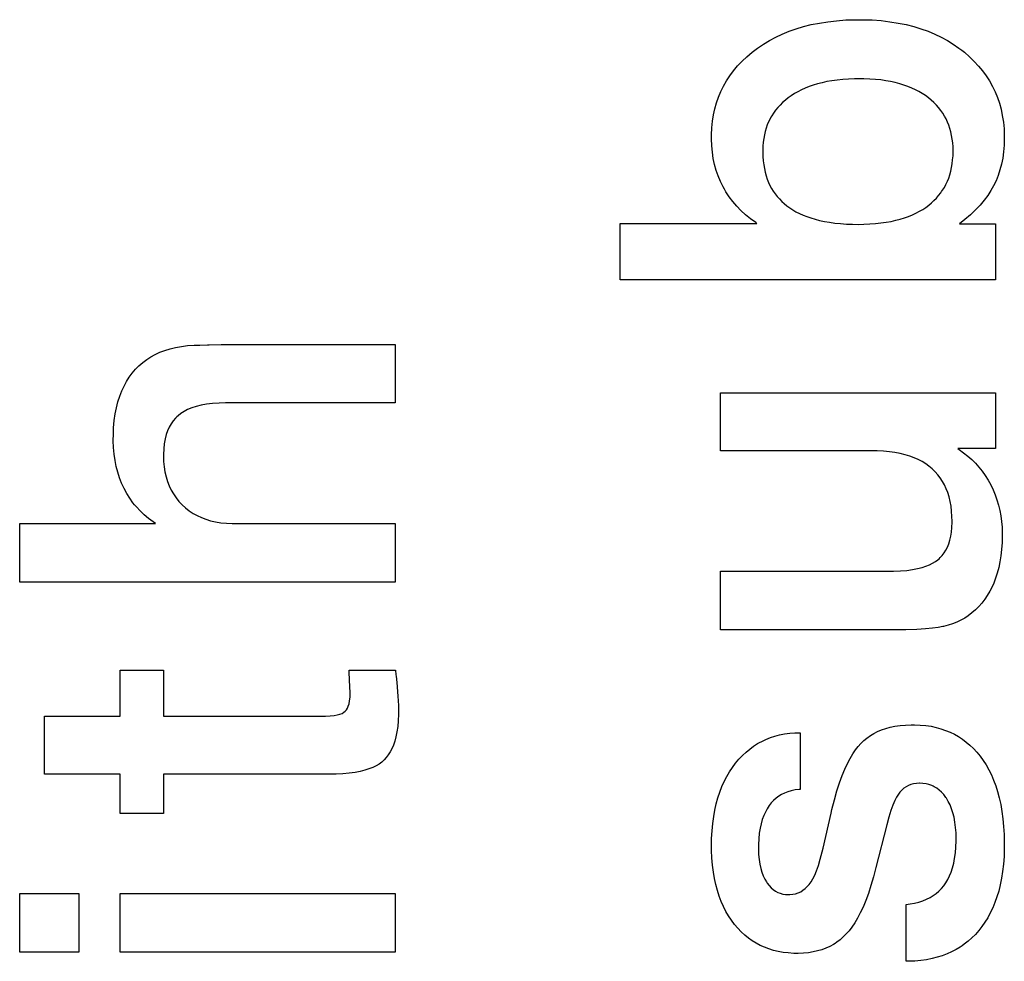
# Paper-space layout '170608_CRESCAD_1' of a CAD drawing. Header units: inches. Extents: x 0 to 17, y 0 to 11.
# Tile 111 of 139: x 14.834 to 14.939, y 6.996 to 7.096. Entities that reach past the tile are written whole.
import ezdxf

# ---------------------------------------------------------------- set-up
doc = ezdxf.new("R2010")
doc.units = ezdxf.units.IN
doc.header["$LTSCALE"] = 0.935
doc.header["$MEASUREMENT"] = 0
doc.linetypes.add('HIDDEN', pattern=[0.2, 0.1, -0.1])
doc.layers.add('DEFAULT_2', color=7, linetype='HIDDEN')

psp = doc.layouts.new('170608_CRESCAD_1')

# ---------------------------------------------------------------- linework, layer by layer
at = {"layer": 'DEFAULT_2', "color": 7, "linetype": 'CONTINUOUS'}
for p, q in [((14.91802, 7.09581), (14.91888, 7.09598)), ((14.91888, 7.09598), (14.91978, 7.09612)), ((14.91978, 7.09612), (14.92071, 7.09622)), ((14.92071, 7.09622), (14.92169, 7.0963)), ((14.92169, 7.0963), (14.92271, 7.09633)), ((14.92271, 7.09633), (14.92311, 7.09633)), ((14.92311, 7.09633), (14.9235, 7.09633)), ((14.9235, 7.09633), (14.9245, 7.0963)), ((14.9245, 7.0963), (14.92547, 7.09623)), ((14.92547, 7.09623), (14.92639, 7.09612)), ((14.92639, 7.09612), (14.92727, 7.09598)), ((14.92727, 7.09598), (14.92811, 7.09581)), ((14.91493, 7.0948), (14.91565, 7.0951)), ((14.91565, 7.0951), (14.91641, 7.09536)), ((14.91641, 7.09536), (14.9172, 7.0956)), ((14.9172, 7.0956), (14.91802, 7.09581)), ((14.92811, 7.09581), (14.92892, 7.0956)), ((14.92892, 7.0956), (14.9297, 7.09537)), ((14.9297, 7.09537), (14.93045, 7.0951)), ((14.93045, 7.0951), (14.93116, 7.0948)), ((14.91292, 7.09373), (14.91356, 7.09412)), ((14.91356, 7.09412), (14.91423, 7.09447)), ((14.91423, 7.09447), (14.91493, 7.0948)), ((14.93116, 7.0948), (14.93185, 7.09447)), ((14.93185, 7.09447), (14.93251, 7.09412)), ((14.93251, 7.09412), (14.93314, 7.09373)), ((14.91116, 7.09239), (14.91172, 7.09286)), ((14.91172, 7.09286), (14.91201, 7.09309)), ((14.91201, 7.09309), (14.91231, 7.09331)), ((14.91231, 7.09331), (14.91292, 7.09373)), ((14.93314, 7.09373), (14.93374, 7.09331)), ((14.93374, 7.09331), (14.93404, 7.09309)), ((14.93404, 7.09309), (14.93432, 7.09286)), ((14.93432, 7.09286), (14.93487, 7.09239)), ((14.91018, 7.09141), (14.91065, 7.09191)), ((14.91065, 7.09191), (14.91116, 7.09239)), ((14.93487, 7.09239), (14.93537, 7.0919)), ((14.93537, 7.0919), (14.93584, 7.0914)), ((14.90936, 7.09037), (14.90975, 7.0909)), ((14.90975, 7.0909), (14.91018, 7.09141)), ((14.93584, 7.0914), (14.93626, 7.09089)), ((14.93626, 7.09089), (14.93665, 7.09036)), ((14.90868, 7.08927), (14.909, 7.08983)), ((14.909, 7.08983), (14.90936, 7.09037)), ((14.91969, 7.08974), (14.91918, 7.08963)), ((14.92022, 7.08983), (14.91969, 7.08974)), ((14.92078, 7.08991), (14.92022, 7.08983)), ((14.92137, 7.08997), (14.92078, 7.08991)), ((14.92199, 7.09002), (14.92137, 7.08997)), ((14.92263, 7.09004), (14.92199, 7.09002)), ((14.92318, 7.09005), (14.92263, 7.09004)), ((14.92363, 7.09004), (14.92318, 7.09005)), ((14.92425, 7.09002), (14.92363, 7.09004)), ((14.92485, 7.08998), (14.92425, 7.09002)), ((14.92541, 7.08992), (14.92485, 7.08998)), ((14.92595, 7.08984), (14.92541, 7.08992)), ((14.92647, 7.08975), (14.92595, 7.08984)), ((14.92696, 7.08964), (14.92647, 7.08975)), ((14.93665, 7.09036), (14.937, 7.08981)), ((14.937, 7.08981), (14.93731, 7.08924)), ((14.90815, 7.0881), (14.9084, 7.08869)), ((14.9084, 7.08869), (14.90854, 7.08898)), ((14.90854, 7.08898), (14.90868, 7.08927)), ((14.91659, 7.08867), (14.91623, 7.08846)), ((14.91697, 7.08886), (14.91659, 7.08867)), ((14.91737, 7.08904), (14.91697, 7.08886)), ((14.91779, 7.08921), (14.91737, 7.08904)), ((14.91823, 7.08936), (14.91779, 7.08921)), ((14.91869, 7.0895), (14.91823, 7.08936)), ((14.91918, 7.08963), (14.91869, 7.0895)), ((14.92743, 7.08952), (14.92696, 7.08964)), ((14.92788, 7.08938), (14.92743, 7.08952)), ((14.9283, 7.08922), (14.92788, 7.08938)), ((14.92871, 7.08905), (14.9283, 7.08922)), ((14.9291, 7.08887), (14.92871, 7.08905)), ((14.92947, 7.08868), (14.9291, 7.08887)), ((14.92983, 7.08847), (14.92947, 7.08868)), ((14.93731, 7.08924), (14.93759, 7.08866)), ((14.93759, 7.08866), (14.93784, 7.08806)), ((14.90794, 7.08749), (14.90815, 7.0881)), ((14.91526, 7.08776), (14.91497, 7.08751)), ((14.91557, 7.08801), (14.91526, 7.08776)), ((14.91589, 7.08824), (14.91557, 7.08801)), ((14.91623, 7.08846), (14.91589, 7.08824)), ((14.93017, 7.08825), (14.92983, 7.08847)), ((14.93049, 7.08801), (14.93017, 7.08825)), ((14.93079, 7.08776), (14.93049, 7.08801)), ((14.93107, 7.08751), (14.93079, 7.08776)), ((14.93784, 7.08806), (14.93805, 7.08744)), ((14.90762, 7.0862), (14.90776, 7.08685)), ((14.90776, 7.08685), (14.90794, 7.08749)), ((14.91422, 7.08669), (14.91401, 7.0864)), ((14.91445, 7.08697), (14.91422, 7.08669)), ((14.9147, 7.08725), (14.91445, 7.08697)), ((14.91497, 7.08751), (14.9147, 7.08725)), ((14.93134, 7.08724), (14.93107, 7.08751)), ((14.93158, 7.08697), (14.93134, 7.08724)), ((14.9318, 7.08668), (14.93158, 7.08697)), ((14.93201, 7.08639), (14.9318, 7.08668)), ((14.93805, 7.08744), (14.93822, 7.0868)), ((14.93822, 7.0868), (14.93836, 7.08613)), ((14.90744, 7.08482), (14.90751, 7.08552)), ((14.90751, 7.08552), (14.90762, 7.0862)), ((14.91348, 7.08547), (14.91334, 7.08514)), ((14.91364, 7.08579), (14.91348, 7.08547)), ((14.91373, 7.08595), (14.91364, 7.08579)), ((14.91382, 7.0861), (14.91373, 7.08595)), ((14.91401, 7.0864), (14.91382, 7.0861)), ((14.9322, 7.08608), (14.93201, 7.08639)), ((14.93237, 7.08577), (14.9322, 7.08608)), ((14.93252, 7.08544), (14.93237, 7.08577)), ((14.93836, 7.08613), (14.93847, 7.08544)), ((14.9074, 7.08409), (14.90744, 7.08482)), ((14.91311, 7.08444), (14.91303, 7.08408)), ((14.91322, 7.0848), (14.91311, 7.08444)), ((14.91334, 7.08514), (14.91322, 7.0848)), ((14.93266, 7.08511), (14.93252, 7.08544)), ((14.93278, 7.08476), (14.93266, 7.08511)), ((14.93288, 7.0844), (14.93278, 7.08476)), ((14.93847, 7.08544), (14.93854, 7.08473)), ((14.93854, 7.08473), (14.93857, 7.08399)), ((14.9074, 7.0838), (14.9074, 7.08409)), ((14.9074, 7.08364), (14.9074, 7.0838)), ((14.90743, 7.08292), (14.9074, 7.08364)), ((14.91296, 7.08369), (14.9129, 7.0833)), ((14.91303, 7.08408), (14.91296, 7.08369)), ((14.93296, 7.08402), (14.93288, 7.0844)), ((14.93303, 7.08363), (14.93296, 7.08402)), ((14.93308, 7.08323), (14.93303, 7.08363)), ((14.93857, 7.08372), (14.93855, 7.08297)), ((14.93857, 7.08399), (14.93857, 7.08375)), ((14.93857, 7.08375), (14.93857, 7.08372)), ((14.90749, 7.08222), (14.90743, 7.08292)), ((14.91287, 7.08289), (14.91285, 7.08246)), ((14.91285, 7.08246), (14.91285, 7.08224)), ((14.9129, 7.0833), (14.91287, 7.08289)), ((14.93311, 7.08281), (14.93308, 7.08323)), ((14.93312, 7.08237), (14.93311, 7.08281)), ((14.93312, 7.08229), (14.93312, 7.08237)), ((14.93855, 7.08297), (14.93849, 7.08227)), ((14.90759, 7.08156), (14.90749, 7.08222)), ((14.90773, 7.08092), (14.90759, 7.08156)), ((14.91285, 7.08224), (14.91287, 7.08177)), ((14.91287, 7.08177), (14.9129, 7.08132)), ((14.9129, 7.08132), (14.91296, 7.08089)), ((14.93302, 7.08099), (14.93307, 7.08141)), ((14.93307, 7.08141), (14.93311, 7.08184)), ((14.93311, 7.08184), (14.93312, 7.08229)), ((14.9384, 7.0816), (14.93827, 7.08095)), ((14.93849, 7.08227), (14.9384, 7.0816)), ((14.9079, 7.0803), (14.90773, 7.08092)), ((14.90811, 7.0797), (14.9079, 7.0803)), ((14.91296, 7.08089), (14.91303, 7.08049)), ((14.91303, 7.08049), (14.91311, 7.0801)), ((14.93287, 7.0802), (14.93296, 7.08059)), ((14.93296, 7.08059), (14.93302, 7.08099)), ((14.93811, 7.08034), (14.93792, 7.07976)), ((14.93827, 7.08095), (14.93811, 7.08034)), ((14.90835, 7.07912), (14.90811, 7.0797)), ((14.91311, 7.0801), (14.91322, 7.07972)), ((14.91322, 7.07972), (14.91334, 7.07936)), ((14.91334, 7.07936), (14.91347, 7.07902)), ((14.93251, 7.07914), (14.93265, 7.07948)), ((14.93265, 7.07948), (14.93277, 7.07983)), ((14.93277, 7.07983), (14.93287, 7.0802)), ((14.93769, 7.0792), (14.93743, 7.07866)), ((14.93792, 7.07976), (14.93769, 7.0792)), ((14.90848, 7.07884), (14.90835, 7.07912)), ((14.90862, 7.07856), (14.90848, 7.07884)), ((14.90877, 7.07829), (14.90862, 7.07856)), ((14.90893, 7.07802), (14.90877, 7.07829)), ((14.91347, 7.07902), (14.91362, 7.07869)), ((14.91362, 7.07869), (14.91379, 7.07838)), ((14.91379, 7.07838), (14.91397, 7.07808)), ((14.9319, 7.07804), (14.932, 7.07819)), ((14.932, 7.07819), (14.93219, 7.07849)), ((14.93219, 7.07849), (14.93236, 7.07881)), ((14.93236, 7.07881), (14.93251, 7.07914)), ((14.93714, 7.07814), (14.9368, 7.07762)), ((14.93743, 7.07866), (14.93714, 7.07814)), ((14.90928, 7.07749), (14.90893, 7.07802)), ((14.90966, 7.07699), (14.90928, 7.07749)), ((14.91397, 7.07808), (14.91417, 7.07779)), ((14.91417, 7.07779), (14.91428, 7.07765)), ((14.91428, 7.07765), (14.91439, 7.07752)), ((14.91439, 7.07752), (14.91462, 7.07725)), ((14.91462, 7.07725), (14.91487, 7.077)), ((14.93081, 7.07683), (14.93108, 7.07708)), ((14.93108, 7.07708), (14.93134, 7.07734)), ((14.93134, 7.07734), (14.93158, 7.07761)), ((14.93158, 7.07761), (14.9318, 7.07789)), ((14.9318, 7.07789), (14.9319, 7.07804)), ((14.93642, 7.07711), (14.93599, 7.07659)), ((14.9368, 7.07762), (14.93642, 7.07711)), ((14.91008, 7.0765), (14.90966, 7.07699)), ((14.91053, 7.07603), (14.91008, 7.0765)), ((14.91102, 7.07558), (14.91053, 7.07603)), ((14.91487, 7.077), (14.91513, 7.07676)), ((14.91513, 7.07676), (14.91542, 7.07653)), ((14.91542, 7.07653), (14.91572, 7.07631)), ((14.91572, 7.07631), (14.91605, 7.0761)), ((14.91605, 7.0761), (14.91639, 7.0759)), ((14.92953, 7.07594), (14.92988, 7.07614)), ((14.92988, 7.07614), (14.93021, 7.07636)), ((14.93021, 7.07636), (14.93052, 7.07659)), ((14.93052, 7.07659), (14.93081, 7.07683)), ((14.9355, 7.07608), (14.93497, 7.07557)), ((14.93599, 7.07659), (14.9355, 7.07608)), ((14.91155, 7.07515), (14.91102, 7.07558)), ((14.91212, 7.07474), (14.91155, 7.07515)), ((14.91639, 7.0759), (14.91675, 7.07571)), ((14.91675, 7.07571), (14.91714, 7.07554)), ((14.91714, 7.07554), (14.91755, 7.07538)), ((14.91755, 7.07538), (14.91798, 7.07523)), ((14.91798, 7.07523), (14.91843, 7.07509)), ((14.91843, 7.07509), (14.91891, 7.07497)), ((14.92652, 7.07487), (14.92702, 7.07498)), ((14.92702, 7.07498), (14.9275, 7.07511)), ((14.9275, 7.07511), (14.92795, 7.07524)), ((14.92795, 7.07524), (14.92837, 7.0754)), ((14.92837, 7.0754), (14.92878, 7.07556)), ((14.92878, 7.07556), (14.92916, 7.07574)), ((14.92916, 7.07574), (14.92953, 7.07594)), ((14.93437, 7.07506), (14.9338, 7.07461)), ((14.93497, 7.07557), (14.93437, 7.07506)), ((14.89767, 7.06866), (14.89767, 7.07466)), ((14.89767, 7.07466), (14.91223, 7.07466)), ((14.91223, 7.07466), (14.91212, 7.07474)), ((14.91891, 7.07497), (14.91942, 7.07486)), ((14.91942, 7.07486), (14.91996, 7.07477)), ((14.91996, 7.07477), (14.92053, 7.07469)), ((14.92053, 7.07469), (14.92113, 7.07463)), ((14.92113, 7.07463), (14.92176, 7.07458)), ((14.92176, 7.07458), (14.92242, 7.07456)), ((14.92242, 7.07456), (14.923, 7.07455)), ((14.923, 7.07455), (14.9236, 7.07456)), ((14.9236, 7.07456), (14.92425, 7.07459)), ((14.92425, 7.07459), (14.92486, 7.07463)), ((14.92486, 7.07463), (14.92544, 7.0747)), ((14.92544, 7.0747), (14.926, 7.07477)), ((14.926, 7.07477), (14.92652, 7.07487)), ((14.9338, 7.07461), (14.93762, 7.07461)), ((14.93762, 7.07461), (14.93762, 7.06866)), ((14.93762, 7.06866), (14.89767, 7.06866)), ((14.84975, 7.06131), (14.85034, 7.06146)), ((14.85034, 7.06146), (14.85096, 7.06157)), ((14.85096, 7.06157), (14.85162, 7.06165)), ((14.85162, 7.06165), (14.85232, 7.0617)), ((14.85232, 7.0617), (14.85292, 7.06171)), ((14.85292, 7.06171), (14.85374, 7.06173)), ((14.85374, 7.06173), (14.85391, 7.06174)), ((14.85391, 7.06174), (14.8552, 7.06176)), ((14.8552, 7.06176), (14.8737, 7.06176)), ((14.8737, 7.06176), (14.8737, 7.05554)), ((14.84726, 7.06017), (14.8477, 7.06045)), ((14.8477, 7.06045), (14.84817, 7.06071)), ((14.84817, 7.06071), (14.84866, 7.06094)), ((14.84866, 7.06094), (14.84919, 7.06114)), ((14.84919, 7.06114), (14.84975, 7.06131)), ((14.84607, 7.05913), (14.84644, 7.05951)), ((14.84644, 7.05951), (14.84684, 7.05985)), ((14.84684, 7.05985), (14.84726, 7.06017)), ((14.84511, 7.05783), (14.84541, 7.05829)), ((14.84541, 7.05829), (14.84573, 7.05873)), ((14.84573, 7.05873), (14.84607, 7.05913)), ((14.84461, 7.05682), (14.84485, 7.05734)), ((14.84485, 7.05734), (14.84511, 7.05783)), ((14.8442, 7.05567), (14.84439, 7.05626)), ((14.84439, 7.05626), (14.84461, 7.05682)), ((14.90835, 7.05044), (14.90835, 7.05663)), ((14.90835, 7.05663), (14.93762, 7.05663)), ((14.93762, 7.05663), (14.93762, 7.05068)), ((14.84404, 7.05504), (14.8442, 7.05567)), ((14.85252, 7.05517), (14.85205, 7.05502)), ((14.85305, 7.0553), (14.85252, 7.05517)), ((14.85363, 7.0554), (14.85305, 7.0553)), ((14.85427, 7.05548), (14.85363, 7.0554)), ((14.85498, 7.05553), (14.85427, 7.05548)), ((14.85564, 7.05554), (14.85498, 7.05553)), ((14.8737, 7.05554), (14.85564, 7.05554)), ((14.84381, 7.05366), (14.84391, 7.05437)), ((14.84391, 7.05437), (14.84404, 7.05504)), ((14.85046, 7.05407), (14.85033, 7.05393)), ((14.8506, 7.05419), (14.85046, 7.05407)), ((14.8509, 7.05443), (14.8506, 7.05419)), ((14.85124, 7.05465), (14.8509, 7.05443)), ((14.85162, 7.05484), (14.85124, 7.05465)), ((14.85205, 7.05502), (14.85162, 7.05484)), ((14.84374, 7.0529), (14.84381, 7.05366)), ((14.84966, 7.05297), (14.84949, 7.05259)), ((14.84986, 7.05332), (14.84966, 7.05297)), ((14.85008, 7.05364), (14.84986, 7.05332)), ((14.85033, 7.05393), (14.85008, 7.05364)), ((14.8437, 7.05168), (14.84371, 7.05208)), ((14.84371, 7.05208), (14.84374, 7.0529)), ((14.84934, 7.05217), (14.84922, 7.05171)), ((14.84949, 7.05259), (14.84934, 7.05217)), ((14.8437, 7.05153), (14.8437, 7.05168)), ((14.84373, 7.0508), (14.8437, 7.05153)), ((14.84913, 7.05121), (14.84907, 7.05067)), ((14.84922, 7.05171), (14.84913, 7.05121)), ((14.84379, 7.0501), (14.84373, 7.0508)), ((14.84389, 7.04943), (14.84379, 7.0501)), ((14.84905, 7.05007), (14.84904, 7.04992)), ((14.84904, 7.04992), (14.84906, 7.04933)), ((14.84907, 7.05067), (14.84905, 7.05007)), ((14.92503, 7.05044), (14.90835, 7.05044)), ((14.9257, 7.05041), (14.92503, 7.05044)), ((14.92633, 7.05036), (14.9257, 7.05041)), ((14.92693, 7.05028), (14.92633, 7.05036)), ((14.92749, 7.05017), (14.92693, 7.05028)), ((14.92802, 7.05004), (14.92749, 7.05017)), ((14.92851, 7.04989), (14.92802, 7.05004)), ((14.92897, 7.04971), (14.92851, 7.04989)), ((14.93363, 7.05068), (14.93377, 7.05058)), ((14.93762, 7.05068), (14.93363, 7.05068)), ((14.93377, 7.05058), (14.93424, 7.05025)), ((14.93424, 7.05025), (14.93468, 7.04989)), ((14.93468, 7.04989), (14.9351, 7.04952)), ((14.84401, 7.04878), (14.84389, 7.04943)), ((14.84418, 7.04817), (14.84401, 7.04878)), ((14.84906, 7.04933), (14.84911, 7.04875)), ((14.92941, 7.04952), (14.92897, 7.04971)), ((14.92981, 7.0493), (14.92941, 7.04952)), ((14.9302, 7.04906), (14.92981, 7.0493)), ((14.93055, 7.0488), (14.9302, 7.04906)), ((14.93089, 7.04852), (14.93055, 7.0488)), ((14.9351, 7.04952), (14.9355, 7.04913)), ((14.9355, 7.04913), (14.93587, 7.04871)), ((14.84437, 7.04757), (14.84418, 7.04817)), ((14.84911, 7.04875), (14.8492, 7.04821)), ((14.8492, 7.04821), (14.84932, 7.04769)), ((14.9312, 7.04822), (14.93089, 7.04852)), ((14.93148, 7.0479), (14.9312, 7.04822)), ((14.93174, 7.04756), (14.93148, 7.0479)), ((14.93587, 7.04871), (14.93621, 7.04827)), ((14.93621, 7.04827), (14.93654, 7.04782)), ((14.93654, 7.04782), (14.93684, 7.04734)), ((14.84459, 7.047), (14.84437, 7.04757)), ((14.84485, 7.04645), (14.84459, 7.047)), ((14.84932, 7.04769), (14.84947, 7.04719)), ((14.84947, 7.04719), (14.84965, 7.04673)), ((14.84965, 7.04673), (14.84986, 7.04628)), ((14.93198, 7.0472), (14.93174, 7.04756)), ((14.93219, 7.04683), (14.93198, 7.0472)), ((14.93238, 7.04642), (14.93219, 7.04683)), ((14.93684, 7.04734), (14.93712, 7.04684)), ((14.93712, 7.04684), (14.93737, 7.04631)), ((14.84514, 7.04591), (14.84485, 7.04645)), ((14.84545, 7.04541), (14.84514, 7.04591)), ((14.84986, 7.04628), (14.85011, 7.04586)), ((14.85011, 7.04586), (14.85039, 7.04545)), ((14.93255, 7.046), (14.93238, 7.04642)), ((14.93269, 7.04555), (14.93255, 7.046)), ((14.93737, 7.04631), (14.9376, 7.04578)), ((14.9376, 7.04578), (14.93779, 7.04523)), ((14.8458, 7.04493), (14.84545, 7.04541)), ((14.84598, 7.0447), (14.8458, 7.04493)), ((14.84617, 7.04448), (14.84598, 7.0447)), ((14.85039, 7.04545), (14.85069, 7.04507)), ((14.85069, 7.04507), (14.85104, 7.0447)), ((14.85104, 7.0447), (14.8514, 7.04437)), ((14.9328, 7.04507), (14.93269, 7.04555)), ((14.9329, 7.04456), (14.9328, 7.04507)), ((14.93779, 7.04523), (14.93796, 7.04467)), ((14.93796, 7.04467), (14.9381, 7.0441)), ((14.84657, 7.04405), (14.84617, 7.04448)), ((14.847, 7.04364), (14.84657, 7.04405)), ((14.84747, 7.04326), (14.847, 7.04364)), ((14.8514, 7.04437), (14.85179, 7.04406)), ((14.85179, 7.04406), (14.85199, 7.04392)), ((14.85199, 7.04392), (14.8522, 7.04379)), ((14.8522, 7.04379), (14.85263, 7.04355)), ((14.85263, 7.04355), (14.85309, 7.04334)), ((14.93296, 7.04402), (14.9329, 7.04456)), ((14.933, 7.04345), (14.93296, 7.04402)), ((14.9381, 7.0441), (14.9382, 7.04352)), ((14.83375, 7.03648), (14.83375, 7.04273)), ((14.83375, 7.04273), (14.8482, 7.04273)), ((14.84796, 7.04289), (14.84747, 7.04326)), ((14.8482, 7.04273), (14.84796, 7.04289)), ((14.85309, 7.04334), (14.85357, 7.04316)), ((14.85357, 7.04316), (14.85407, 7.04301)), ((14.85407, 7.04301), (14.8546, 7.04289)), ((14.8546, 7.04289), (14.85516, 7.0428)), ((14.85516, 7.0428), (14.85576, 7.04275)), ((14.85576, 7.04275), (14.85637, 7.04273)), ((14.85637, 7.04273), (14.8737, 7.04273)), ((14.8737, 7.04273), (14.8737, 7.03648)), ((14.93299, 7.0423), (14.93301, 7.04285)), ((14.93301, 7.04298), (14.933, 7.04345)), ((14.93301, 7.04285), (14.93301, 7.04298)), ((14.9382, 7.04352), (14.93828, 7.04292)), ((14.93828, 7.04292), (14.93833, 7.04231)), ((14.93286, 7.04135), (14.93294, 7.04181)), ((14.93294, 7.04181), (14.93299, 7.0423)), ((14.93833, 7.04231), (14.93835, 7.04168)), ((14.93835, 7.04144), (14.93833, 7.04068)), ((14.93835, 7.04168), (14.93835, 7.0416)), ((14.93835, 7.0416), (14.93835, 7.04144)), ((14.93251, 7.0402), (14.93265, 7.04055)), ((14.93265, 7.04055), (14.93277, 7.04093)), ((14.93277, 7.04093), (14.93286, 7.04135)), ((14.93833, 7.04068), (14.93828, 7.03996)), ((14.93196, 7.03932), (14.93216, 7.03959)), ((14.93216, 7.03959), (14.93234, 7.03988)), ((14.93234, 7.03988), (14.93251, 7.0402)), ((14.93828, 7.03996), (14.9382, 7.03928)), ((14.93023, 7.03817), (14.93061, 7.03833)), ((14.93061, 7.03833), (14.93094, 7.03849)), ((14.93094, 7.03849), (14.93124, 7.03867)), ((14.93124, 7.03867), (14.9315, 7.03886)), ((14.9315, 7.03886), (14.93162, 7.03897)), ((14.93162, 7.03897), (14.93174, 7.03908)), ((14.93174, 7.03908), (14.93196, 7.03932)), ((14.9381, 7.03863), (14.93797, 7.03802)), ((14.9382, 7.03928), (14.9381, 7.03863)), ((14.90835, 7.0314), (14.90835, 7.03763)), ((14.90835, 7.03763), (14.92623, 7.03763)), ((14.92623, 7.03763), (14.92679, 7.03763)), ((14.92679, 7.03763), (14.92753, 7.03767)), ((14.92753, 7.03767), (14.92819, 7.03773)), ((14.92819, 7.03773), (14.92879, 7.03781)), ((14.92879, 7.03781), (14.92933, 7.03791)), ((14.92933, 7.03791), (14.92981, 7.03803)), ((14.92981, 7.03803), (14.93023, 7.03817)), ((14.93781, 7.03744), (14.93764, 7.03689)), ((14.93797, 7.03802), (14.93781, 7.03744)), ((14.8737, 7.03648), (14.83375, 7.03648)), ((14.93744, 7.03638), (14.93726, 7.03598)), ((14.93764, 7.03689), (14.93744, 7.03638)), ((14.93702, 7.03551), (14.93676, 7.03507)), ((14.93726, 7.03598), (14.93702, 7.03551)), ((14.93617, 7.03425), (14.93585, 7.03388)), ((14.93648, 7.03465), (14.93617, 7.03425)), ((14.93676, 7.03507), (14.93648, 7.03465)), ((14.93513, 7.0332), (14.93474, 7.0329)), ((14.9355, 7.03353), (14.93513, 7.0332)), ((14.93585, 7.03388), (14.9355, 7.03353)), ((14.93307, 7.03204), (14.9326, 7.03189)), ((14.93352, 7.03222), (14.93307, 7.03204)), ((14.93394, 7.03242), (14.93352, 7.03222)), ((14.93435, 7.03265), (14.93394, 7.03242)), ((14.93474, 7.0329), (14.93435, 7.03265)), ((14.92696, 7.0314), (14.90835, 7.0314)), ((14.9281, 7.03141), (14.92696, 7.0314)), ((14.92924, 7.03145), (14.9281, 7.03141)), ((14.93018, 7.0315), (14.92924, 7.03145)), ((14.93093, 7.03157), (14.93018, 7.0315)), ((14.93154, 7.03165), (14.93093, 7.03157)), ((14.93202, 7.03175), (14.93154, 7.03165)), ((14.9321, 7.03176), (14.93202, 7.03175)), ((14.9326, 7.03189), (14.9321, 7.03176)), ((14.84444, 7.02221), (14.84444, 7.02711)), ((14.84444, 7.02711), (14.84904, 7.02711)), ((14.84904, 7.02711), (14.84904, 7.02221)), ((14.86886, 7.02588), (14.86881, 7.02711)), ((14.86881, 7.02711), (14.87375, 7.02711)), ((14.87375, 7.02711), (14.8738, 7.02661)), ((14.86888, 7.02553), (14.86886, 7.02588)), ((14.8738, 7.02661), (14.87381, 7.02648)), ((14.87381, 7.02648), (14.87388, 7.02578)), ((14.87388, 7.02578), (14.874, 7.02433)), ((14.86889, 7.0253), (14.86888, 7.02553)), ((14.86892, 7.02475), (14.86889, 7.0253)), ((14.86891, 7.02423), (14.86892, 7.02466)), ((14.86892, 7.02466), (14.86892, 7.02475)), ((14.86881, 7.02354), (14.86887, 7.02385)), ((14.86887, 7.02385), (14.86891, 7.02423)), ((14.874, 7.02433), (14.87406, 7.02335)), ((14.86807, 7.02251), (14.86825, 7.02262)), ((14.86825, 7.02262), (14.86839, 7.02273)), ((14.86839, 7.02273), (14.86852, 7.02288)), ((14.86852, 7.02288), (14.86863, 7.02306)), ((14.86863, 7.02306), (14.86872, 7.02327)), ((14.86872, 7.02327), (14.86881, 7.02354)), ((14.87406, 7.02335), (14.87408, 7.02272)), ((14.87408, 7.02272), (14.87407, 7.02241)), ((14.83638, 7.01604), (14.83638, 7.02221)), ((14.83638, 7.02221), (14.84444, 7.02221)), ((14.84904, 7.02221), (14.86629, 7.02221)), ((14.86629, 7.02221), (14.86679, 7.02223)), ((14.86679, 7.02223), (14.86721, 7.02227)), ((14.86721, 7.02227), (14.86755, 7.02234)), ((14.86755, 7.02234), (14.86784, 7.02242)), ((14.86784, 7.02242), (14.86807, 7.02251)), ((14.87405, 7.02173), (14.87399, 7.02111)), ((14.87407, 7.02241), (14.87405, 7.02173)), ((14.87391, 7.02054), (14.8738, 7.02002)), ((14.87399, 7.02111), (14.87391, 7.02054)), ((14.92468, 7.02037), (14.92508, 7.02057)), ((14.92508, 7.02057), (14.92551, 7.02075)), ((14.92551, 7.02075), (14.92595, 7.02091)), ((14.92595, 7.02091), (14.92643, 7.02104)), ((14.92643, 7.02104), (14.92693, 7.02114)), ((14.92693, 7.02114), (14.92747, 7.02122)), ((14.92747, 7.02122), (14.92804, 7.02127)), ((14.92804, 7.02127), (14.92864, 7.0213)), ((14.92864, 7.0213), (14.92878, 7.0213)), ((14.92878, 7.0213), (14.929, 7.02129)), ((14.929, 7.02129), (14.92962, 7.02127)), ((14.92962, 7.02127), (14.9302, 7.02121)), ((14.9302, 7.02121), (14.93077, 7.02113)), ((14.93077, 7.02113), (14.93131, 7.02101)), ((14.93131, 7.02101), (14.93182, 7.02087)), ((14.93182, 7.02087), (14.93232, 7.0207)), ((14.93232, 7.0207), (14.93279, 7.02051)), ((14.93279, 7.02051), (14.93325, 7.02029)), ((14.87368, 7.01955), (14.87353, 7.01913)), ((14.8738, 7.02002), (14.87368, 7.01955)), ((14.91252, 7.01941), (14.91274, 7.01953)), ((14.91274, 7.01953), (14.91319, 7.01974)), ((14.91319, 7.01974), (14.91366, 7.01993)), ((14.91366, 7.01993), (14.91414, 7.02009)), ((14.91414, 7.02009), (14.91465, 7.02022)), ((14.91465, 7.02022), (14.91517, 7.02032)), ((14.91517, 7.02032), (14.91572, 7.0204)), ((14.91572, 7.0204), (14.91628, 7.02044)), ((14.91628, 7.02044), (14.91683, 7.02045)), ((14.91683, 7.02045), (14.91683, 7.01442)), ((14.9233, 7.0193), (14.92361, 7.01961)), ((14.92361, 7.01961), (14.92395, 7.01988)), ((14.92395, 7.01988), (14.92431, 7.02014)), ((14.92431, 7.02014), (14.92468, 7.02037)), ((14.93325, 7.02029), (14.93369, 7.02004)), ((14.93369, 7.02004), (14.93411, 7.01977)), ((14.93411, 7.01977), (14.93452, 7.01946)), ((14.93452, 7.01946), (14.93491, 7.01913)), ((14.87318, 7.0184), (14.87298, 7.01808)), ((14.87337, 7.01874), (14.87318, 7.0184)), ((14.87353, 7.01913), (14.87337, 7.01874)), ((14.91069, 7.01802), (14.91107, 7.01839)), ((14.91107, 7.01839), (14.91147, 7.01871)), ((14.91147, 7.01871), (14.91188, 7.01901)), ((14.91188, 7.01901), (14.9123, 7.01929)), ((14.9123, 7.01929), (14.91252, 7.01941)), ((14.92244, 7.01819), (14.92273, 7.01862)), ((14.92273, 7.01862), (14.92301, 7.01898)), ((14.92301, 7.01898), (14.9233, 7.0193)), ((14.93491, 7.01913), (14.93529, 7.01877)), ((14.93529, 7.01877), (14.93565, 7.01838)), ((14.93565, 7.01838), (14.936, 7.01796)), ((14.87228, 7.01733), (14.872, 7.01712)), ((14.87253, 7.01755), (14.87228, 7.01733)), ((14.87277, 7.0178), (14.87253, 7.01755)), ((14.87298, 7.01808), (14.87277, 7.0178)), ((14.90996, 7.01721), (14.91032, 7.01763)), ((14.91032, 7.01763), (14.91069, 7.01802)), ((14.92187, 7.01717), (14.92216, 7.01771)), ((14.92216, 7.01771), (14.92244, 7.01819)), ((14.936, 7.01796), (14.93633, 7.0175)), ((14.93633, 7.0175), (14.93663, 7.01702)), ((14.86999, 7.01632), (14.86944, 7.01622)), ((14.87048, 7.01645), (14.86999, 7.01632)), ((14.87093, 7.01659), (14.87048, 7.01645)), ((14.87133, 7.01675), (14.87093, 7.01659)), ((14.87168, 7.01693), (14.87133, 7.01675)), ((14.872, 7.01712), (14.87168, 7.01693)), ((14.90902, 7.01578), (14.90931, 7.01628)), ((14.90931, 7.01628), (14.90963, 7.01675)), ((14.90963, 7.01675), (14.90996, 7.01721)), ((14.92131, 7.01588), (14.92159, 7.01656)), ((14.92159, 7.01656), (14.92187, 7.01717)), ((14.93663, 7.01702), (14.93692, 7.01651)), ((14.93692, 7.01651), (14.93719, 7.01598)), ((14.84444, 7.01604), (14.83638, 7.01604)), ((14.84444, 7.01185), (14.84444, 7.01604)), ((14.84904, 7.01604), (14.84904, 7.01185)), ((14.86702, 7.01604), (14.84904, 7.01604)), ((14.86743, 7.01604), (14.86702, 7.01604)), ((14.86816, 7.01607), (14.86743, 7.01604)), ((14.86883, 7.01613), (14.86816, 7.01607)), ((14.86944, 7.01622), (14.86883, 7.01613)), ((14.9085, 7.01471), (14.90875, 7.01526)), ((14.90875, 7.01526), (14.90902, 7.01578)), ((14.92103, 7.01511), (14.92131, 7.01588)), ((14.93719, 7.01598), (14.93743, 7.01541)), ((14.93743, 7.01541), (14.93766, 7.01481)), ((14.90828, 7.01413), (14.9085, 7.01471)), ((14.91589, 7.01427), (14.91552, 7.01416)), ((14.91629, 7.01436), (14.91589, 7.01427)), ((14.91672, 7.01441), (14.91629, 7.01436)), ((14.91683, 7.01442), (14.91672, 7.01441)), ((14.92048, 7.01332), (14.92075, 7.01426)), ((14.92075, 7.01426), (14.92103, 7.01511)), ((14.92767, 7.01435), (14.92746, 7.01413)), ((14.92788, 7.01454), (14.92767, 7.01435)), ((14.92811, 7.0147), (14.92788, 7.01454)), ((14.92836, 7.01483), (14.92811, 7.0147)), ((14.92862, 7.01493), (14.92836, 7.01483)), ((14.92891, 7.01501), (14.92862, 7.01493)), ((14.92921, 7.01505), (14.92891, 7.01501)), ((14.92953, 7.01507), (14.92921, 7.01505)), ((14.92956, 7.01507), (14.92953, 7.01507)), ((14.92991, 7.01506), (14.92956, 7.01507)), ((14.93024, 7.01501), (14.92991, 7.01506)), ((14.93054, 7.01494), (14.93024, 7.01501)), ((14.93084, 7.01483), (14.93054, 7.01494)), ((14.93098, 7.01477), (14.93084, 7.01483)), ((14.93112, 7.0147), (14.93098, 7.01477)), ((14.93139, 7.01454), (14.93112, 7.0147)), ((14.93164, 7.01435), (14.93139, 7.01454)), ((14.93188, 7.01412), (14.93164, 7.01435)), ((14.93766, 7.01481), (14.93786, 7.01418)), ((14.93786, 7.01418), (14.93804, 7.01352)), ((14.9079, 7.01289), (14.90808, 7.01352)), ((14.90808, 7.01352), (14.90828, 7.01413)), ((14.914, 7.01324), (14.91376, 7.01298)), ((14.91427, 7.01347), (14.914, 7.01324)), ((14.91455, 7.01368), (14.91427, 7.01347)), ((14.91485, 7.01387), (14.91455, 7.01368)), ((14.91518, 7.01403), (14.91485, 7.01387)), ((14.91552, 7.01416), (14.91518, 7.01403)), ((14.92021, 7.01228), (14.92048, 7.01332)), ((14.92691, 7.01322), (14.92671, 7.01275)), ((14.9271, 7.0136), (14.92691, 7.01322)), ((14.92729, 7.0139), (14.9271, 7.0136)), ((14.92746, 7.01413), (14.92729, 7.0139)), ((14.93212, 7.01387), (14.93188, 7.01412)), ((14.93234, 7.01357), (14.93212, 7.01387)), ((14.9324, 7.01349), (14.93234, 7.01357)), ((14.9326, 7.01314), (14.9324, 7.01349)), ((14.93279, 7.01276), (14.9326, 7.01314)), ((14.93804, 7.01352), (14.93819, 7.01282)), ((14.90763, 7.01152), (14.90775, 7.01222)), ((14.90775, 7.01222), (14.9079, 7.01289)), ((14.91332, 7.01236), (14.91313, 7.01201)), ((14.91353, 7.01269), (14.91332, 7.01236)), ((14.91376, 7.01298), (14.91353, 7.01269)), ((14.92012, 7.0119), (14.92021, 7.01228)), ((14.9265, 7.01217), (14.92628, 7.01148)), ((14.92671, 7.01275), (14.9265, 7.01217)), ((14.93295, 7.01236), (14.93279, 7.01276)), ((14.9331, 7.01192), (14.93295, 7.01236)), ((14.93819, 7.01282), (14.93832, 7.01208)), ((14.93832, 7.01208), (14.93843, 7.0113)), ((14.84904, 7.01185), (14.84444, 7.01185)), ((14.90753, 7.01079), (14.90763, 7.01152)), ((14.9128, 7.01122), (14.91267, 7.01077)), ((14.91296, 7.01163), (14.9128, 7.01122)), ((14.91313, 7.01201), (14.91296, 7.01163)), ((14.91928, 7.00817), (14.92012, 7.0119)), ((14.92628, 7.01148), (14.92605, 7.01065)), ((14.93322, 7.01145), (14.9331, 7.01192)), ((14.93331, 7.01094), (14.93322, 7.01145)), ((14.93843, 7.0113), (14.9385, 7.01048)), ((14.90741, 7.0092), (14.90746, 7.01001)), ((14.90746, 7.01001), (14.90753, 7.01079)), ((14.91256, 7.01028), (14.91248, 7.00975)), ((14.91267, 7.01077), (14.91256, 7.01028)), ((14.92605, 7.01065), (14.9249, 7.00611)), ((14.93338, 7.01038), (14.93331, 7.01094)), ((14.93343, 7.00979), (14.93338, 7.01038)), ((14.9385, 7.01048), (14.93855, 7.00962)), ((14.9074, 7.00844), (14.90741, 7.0092)), ((14.91242, 7.00917), (14.91239, 7.00855)), ((14.91248, 7.00975), (14.91242, 7.00917)), ((14.93342, 7.00827), (14.93344, 7.00894)), ((14.93344, 7.00917), (14.93343, 7.00979)), ((14.93344, 7.00894), (14.93344, 7.00917)), ((14.93855, 7.00962), (14.93857, 7.00871)), ((14.90741, 7.00792), (14.9074, 7.00844)), ((14.90744, 7.00712), (14.90741, 7.00792)), ((14.91239, 7.00855), (14.91239, 7.00823)), ((14.91239, 7.00823), (14.91239, 7.00807)), ((14.91239, 7.00807), (14.91241, 7.00749)), ((14.91918, 7.00777), (14.91928, 7.00817)), ((14.93336, 7.00765), (14.93342, 7.00827)), ((14.93857, 7.00815), (14.93854, 7.00729)), ((14.93857, 7.00871), (14.93857, 7.0086)), ((14.93857, 7.0086), (14.93857, 7.00815)), ((14.9075, 7.00635), (14.90744, 7.00712)), ((14.91241, 7.00749), (14.91246, 7.00695)), ((14.91246, 7.00695), (14.91254, 7.00646)), ((14.91878, 7.00632), (14.91898, 7.00699)), ((14.91898, 7.00699), (14.91918, 7.00777)), ((14.93318, 7.00655), (14.93328, 7.00708)), ((14.93328, 7.00708), (14.93336, 7.00765)), ((14.93854, 7.00729), (14.93848, 7.00647)), ((14.9076, 7.00562), (14.9075, 7.00635)), ((14.91254, 7.00646), (14.91264, 7.00601)), ((14.91264, 7.00601), (14.91276, 7.0056)), ((14.91858, 7.00576), (14.91878, 7.00632)), ((14.9249, 7.00611), (14.92464, 7.00512)), ((14.93291, 7.00562), (14.93306, 7.00606)), ((14.93306, 7.00606), (14.93318, 7.00655)), ((14.93848, 7.00647), (14.93839, 7.00569)), ((14.90771, 7.00493), (14.9076, 7.00562)), ((14.90786, 7.00428), (14.90771, 7.00493)), ((14.91276, 7.0056), (14.91291, 7.00523)), ((14.91291, 7.00523), (14.91307, 7.00488)), ((14.91307, 7.00488), (14.91326, 7.00457)), ((14.91799, 7.00457), (14.91818, 7.0049)), ((14.91818, 7.0049), (14.91838, 7.00529)), ((14.91838, 7.00529), (14.91858, 7.00576)), ((14.92464, 7.00512), (14.92437, 7.00419)), ((14.93235, 7.00448), (14.93256, 7.00483)), ((14.93256, 7.00483), (14.93274, 7.00521)), ((14.93274, 7.00521), (14.93291, 7.00562)), ((14.93827, 7.00496), (14.93813, 7.00426)), ((14.93839, 7.00569), (14.93827, 7.00496)), ((14.90803, 7.00365), (14.90786, 7.00428)), ((14.91326, 7.00457), (14.91334, 7.00445)), ((14.91334, 7.00445), (14.91354, 7.00418)), ((14.91354, 7.00418), (14.91375, 7.00395)), ((14.91375, 7.00395), (14.91397, 7.00376)), ((14.91397, 7.00376), (14.91421, 7.00359)), ((14.91713, 7.00368), (14.91737, 7.00386)), ((14.91737, 7.00386), (14.91759, 7.00407)), ((14.91759, 7.00407), (14.9178, 7.00431)), ((14.9178, 7.00431), (14.91799, 7.00457)), ((14.92437, 7.00419), (14.9241, 7.00334)), ((14.93161, 7.0036), (14.93175, 7.00373)), ((14.93175, 7.00373), (14.93188, 7.00387)), ((14.93188, 7.00387), (14.93213, 7.00417)), ((14.93213, 7.00417), (14.93235, 7.00448)), ((14.93813, 7.00426), (14.93797, 7.0036)), ((14.83374, 6.99708), (14.83374, 7.00333)), ((14.83374, 7.00333), (14.84004, 7.00333)), ((14.84004, 7.00333), (14.84004, 6.99708)), ((14.84444, 6.99708), (14.84444, 7.00333)), ((14.84444, 7.00333), (14.8737, 7.00333)), ((14.8737, 7.00333), (14.8737, 6.99708)), ((14.90822, 7.00306), (14.90803, 7.00365)), ((14.90843, 7.00249), (14.90822, 7.00306)), ((14.91421, 7.00359), (14.91445, 7.00346)), ((14.91445, 7.00346), (14.91471, 7.00336)), ((14.91471, 7.00336), (14.91498, 7.00328)), ((14.91498, 7.00328), (14.91526, 7.00324)), ((14.91526, 7.00324), (14.91557, 7.00322)), ((14.91557, 7.00322), (14.91575, 7.00323)), ((14.91575, 7.00323), (14.91606, 7.00326)), ((14.91606, 7.00326), (14.91635, 7.00332)), ((14.91635, 7.00332), (14.91663, 7.00341)), ((14.91663, 7.00341), (14.91689, 7.00353)), ((14.91689, 7.00353), (14.91713, 7.00368)), ((14.9241, 7.00334), (14.92381, 7.00258)), ((14.9299, 7.00257), (14.93029, 7.00273)), ((14.93029, 7.00273), (14.93066, 7.00292)), ((14.93066, 7.00292), (14.931, 7.00312)), ((14.931, 7.00312), (14.93132, 7.00335)), ((14.93132, 7.00335), (14.93161, 7.0036)), ((14.93778, 7.00297), (14.93757, 7.00237)), ((14.93797, 7.0036), (14.93778, 7.00297)), ((14.90867, 7.00195), (14.90843, 7.00249)), ((14.90893, 7.00144), (14.90867, 7.00195)), ((14.92353, 7.00189), (14.92324, 7.00127)), ((14.92381, 7.00258), (14.92353, 7.00189)), ((14.92813, 7.00218), (14.92853, 7.00223)), ((14.92813, 6.99612), (14.92813, 7.00218)), ((14.92853, 7.00223), (14.92902, 7.00232)), ((14.92902, 7.00232), (14.92947, 7.00243)), ((14.92947, 7.00243), (14.9299, 7.00257)), ((14.93734, 7.00181), (14.93708, 7.00127)), ((14.93757, 7.00237), (14.93734, 7.00181)), ((14.90922, 7.00095), (14.90893, 7.00144)), ((14.90952, 7.00049), (14.90922, 7.00095)), ((14.92294, 7.00071), (14.92265, 7.00021)), ((14.92324, 7.00127), (14.92294, 7.00071)), ((14.93681, 7.00076), (14.93651, 7.00028)), ((14.93708, 7.00127), (14.93681, 7.00076)), ((14.90985, 7.00005), (14.90952, 7.00049)), ((14.9102, 6.99964), (14.90985, 7.00005)), ((14.91056, 6.99926), (14.9102, 6.99964)), ((14.92235, 6.99977), (14.92205, 6.99938)), ((14.92265, 7.00021), (14.92235, 6.99977)), ((14.93619, 6.99982), (14.93585, 6.99939)), ((14.93651, 7.00028), (14.93619, 6.99982)), ((14.91094, 6.99891), (14.91056, 6.99926)), ((14.91133, 6.9986), (14.91094, 6.99891)), ((14.91173, 6.99831), (14.91133, 6.9986)), ((14.92143, 6.99871), (14.92109, 6.99842)), ((14.92175, 6.99904), (14.92143, 6.99871)), ((14.92205, 6.99938), (14.92175, 6.99904)), ((14.93511, 6.99861), (14.93472, 6.99826)), ((14.93549, 6.99898), (14.93511, 6.99861)), ((14.93585, 6.99939), (14.93549, 6.99898)), ((14.91215, 6.99805), (14.91173, 6.99831)), ((14.91259, 6.99782), (14.91215, 6.99805)), ((14.91304, 6.99761), (14.91259, 6.99782)), ((14.91351, 6.99744), (14.91304, 6.99761)), ((14.91399, 6.99729), (14.91351, 6.99744)), ((14.91957, 6.99752), (14.91914, 6.99736)), ((14.91998, 6.9977), (14.91957, 6.99752)), ((14.92037, 6.99792), (14.91998, 6.9977)), ((14.92055, 6.99803), (14.92037, 6.99792)), ((14.92074, 6.99816), (14.92055, 6.99803)), ((14.92109, 6.99842), (14.92074, 6.99816)), ((14.93387, 6.99764), (14.93343, 6.99737)), ((14.93409, 6.99778), (14.93387, 6.99764)), ((14.9343, 6.99793), (14.93409, 6.99778)), ((14.93472, 6.99826), (14.9343, 6.99793)), ((14.84004, 6.99708), (14.83374, 6.99708)), ((14.8737, 6.99708), (14.84444, 6.99708)), ((14.9145, 6.99716), (14.91399, 6.99729)), ((14.91502, 6.99707), (14.9145, 6.99716)), ((14.91557, 6.99701), (14.91502, 6.99707)), ((14.91615, 6.99697), (14.91557, 6.99701)), ((14.91652, 6.99697), (14.91615, 6.99697)), ((14.91663, 6.99697), (14.91652, 6.99697)), ((14.91719, 6.99699), (14.91663, 6.99697)), ((14.91771, 6.99704), (14.91719, 6.99699)), ((14.91821, 6.99712), (14.91771, 6.99704)), ((14.91869, 6.99723), (14.91821, 6.99712)), ((14.91914, 6.99736), (14.91869, 6.99723)), ((14.93088, 6.99641), (14.9303, 6.99629)), ((14.93143, 6.99655), (14.93088, 6.99641)), ((14.93196, 6.99671), (14.93143, 6.99655)), ((14.93247, 6.99691), (14.93196, 6.99671)), ((14.93296, 6.99712), (14.93247, 6.99691)), ((14.93343, 6.99737), (14.93296, 6.99712)), ((14.92839, 6.99613), (14.92813, 6.99612)), ((14.92906, 6.99615), (14.92839, 6.99613)), ((14.92969, 6.99621), (14.92906, 6.99615)), ((14.9303, 6.99629), (14.92969, 6.99621))]:
    psp.add_line(p, q, dxfattribs=at)

doc.saveas('drawing.dxf')
